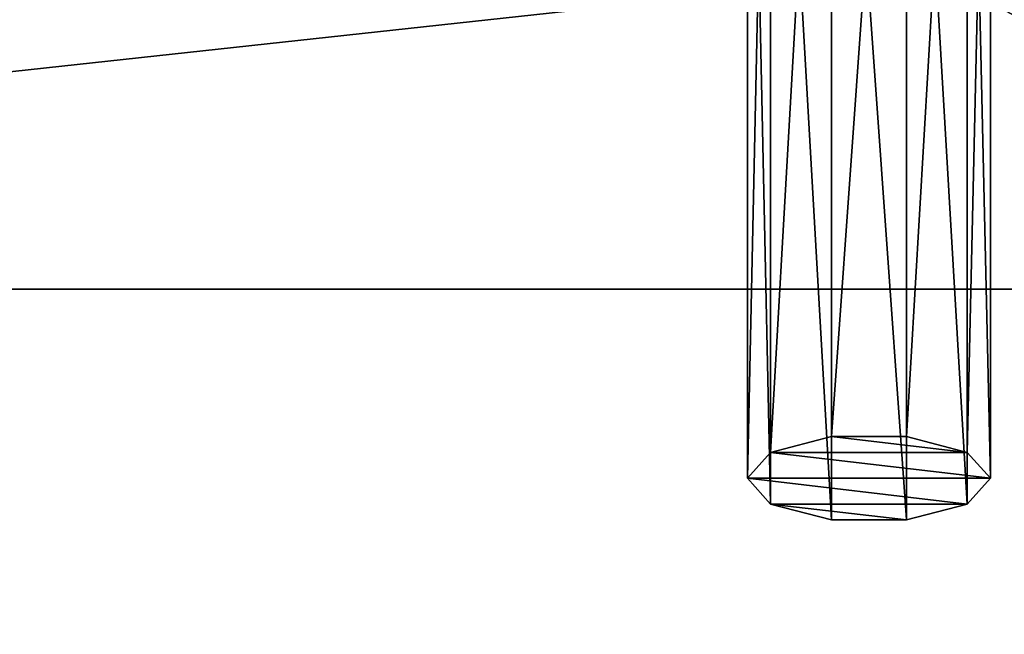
# Model space of a CAD drawing. Header units: millimetres. Extents: x -96 to 96, y -34 to 18.
# Tile 42 of 192: x -59.89 to -54.22, y -3.99 to -0.45. Entities that reach past the tile are written whole.
import ezdxf

# ---------------------------------------------------------------- set-up
doc = ezdxf.new("R2010")
doc.units = ezdxf.units.MM
doc.header["$LTSCALE"] = 65.185185
for name, color, linetype in [('1347', 7, 'CONTINUOUS'), ('1348', 7, 'CONTINUOUS'), ('1349', 7, 'CONTINUOUS'), ('2', 7, 'CONTINUOUS'), ('22', 7, 'CONTINUOUS'), ('24', 7, 'CONTINUOUS'), ('26', 7, 'CONTINUOUS'), ('30', 7, 'CONTINUOUS'), ('6', 7, 'CONTINUOUS')]:
    doc.layers.add(name, color=color, linetype=linetype)

msp = doc.modelspace()

# ---------------------------------------------------------------- linework, layer by layer
at = {"layer": '1347', "color": 1, "linetype": 'Continuous'}
for points in [[(-55.2163, -2.8491, 7.4565), (-54.4337, -2.9409, 7.6937), (-55.5663, -2.9409, 7.6937), (-55.2163, -2.8491, 7.4565)], [(-54.7837, -2.8491, 7.4565), (-54.4337, -2.9409, 7.6937), (-55.2163, -2.8491, 7.4565), (-54.7837, -2.8491, 7.4565)], [(-54.3, -3.0893, 8.0774), (-55.7, -3.0893, 8.0774), (-55.5663, -2.9409, 7.6937), (-54.3, -3.0893, 8.0774)], [(-54.4337, -2.9409, 7.6937), (-54.3, -3.0893, 8.0774), (-55.5663, -2.9409, 7.6937), (-54.4337, -2.9409, 7.6937)], [(-54.4337, -3.2378, 8.4612), (-55.7, -3.0893, 8.0774), (-54.3, -3.0893, 8.0774), (-54.4337, -3.2378, 8.4612)], [(-55.5663, -3.2378, 8.4612), (-55.7, -3.0893, 8.0774), (-54.4337, -3.2378, 8.4612), (-55.5663, -3.2378, 8.4612)], [(-54.7837, -3.3295, 8.6983), (-55.5663, -3.2378, 8.4612), (-54.4337, -3.2378, 8.4612), (-54.7837, -3.3295, 8.6983)], [(-55.2163, -3.3295, 8.6983), (-55.5663, -3.2378, 8.4612), (-54.7837, -3.3295, 8.6983), (-55.2163, -3.3295, 8.6983)]]:
    msp.add_3dface(points, dxfattribs=at)
at = {"layer": '1348', "color": 1, "linetype": 'Continuous'}
for points in [[(-55.2163, 3.213, 9.8018), (-55.5663, -2.9409, 7.6937), (-55.5663, 3.1213, 10.039), (-55.2163, 3.213, 9.8018)], [(-55.2163, -2.8491, 7.4565), (-55.5663, -2.9409, 7.6937), (-55.2163, 3.213, 9.8018), (-55.2163, -2.8491, 7.4565)], [(-54.7837, 3.213, 9.8018), (-55.2163, -2.8491, 7.4565), (-55.2163, 3.213, 9.8018), (-54.7837, 3.213, 9.8018)], [(-54.7837, -2.8491, 7.4565), (-55.2163, -2.8491, 7.4565), (-54.7837, 3.213, 9.8018), (-54.7837, -2.8491, 7.4565)], [(-54.4337, 3.1213, 10.039), (-54.7837, -2.8491, 7.4565), (-54.7837, 3.213, 9.8018), (-54.4337, 3.1213, 10.039)], [(-55.5663, -2.9409, 7.6937), (-55.7, -3.0893, 8.0774), (-55.5663, 3.1213, 10.039), (-55.5663, -2.9409, 7.6937)], [(-55.5663, 3.1213, 10.039), (-55.7, -3.0893, 8.0774), (-55.7, 2.9728, 10.4227), (-55.5663, 3.1213, 10.039)], [(-54.4337, -2.9409, 7.6937), (-54.7837, -2.8491, 7.4565), (-54.4337, 3.1213, 10.039), (-54.4337, -2.9409, 7.6937)], [(-54.3, 2.9728, 10.4227), (-54.4337, -2.9409, 7.6937), (-54.4337, 3.1213, 10.039), (-54.3, 2.9728, 10.4227)], [(-54.3, -3.0893, 8.0774), (-54.4337, -2.9409, 7.6937), (-54.3, 2.9728, 10.4227), (-54.3, -3.0893, 8.0774)]]:
    msp.add_3dface(points, dxfattribs=at)
at = {"layer": '1349', "color": 1, "linetype": 'Continuous'}
for points in [[(-55.7, 2.9728, 10.4227), (-55.5663, -3.2378, 8.4612), (-55.5663, 2.8244, 10.8064), (-55.7, 2.9728, 10.4227)], [(-55.7, -3.0893, 8.0774), (-55.5663, -3.2378, 8.4612), (-55.7, 2.9728, 10.4227), (-55.7, -3.0893, 8.0774)], [(-54.3, -3.0893, 8.0774), (-54.3, 2.9728, 10.4227), (-54.4337, 2.8244, 10.8064), (-54.3, -3.0893, 8.0774)], [(-55.5663, -3.2378, 8.4612), (-55.2163, -3.3295, 8.6983), (-55.5663, 2.8244, 10.8064), (-55.5663, -3.2378, 8.4612)], [(-55.5663, 2.8244, 10.8064), (-55.2163, -3.3295, 8.6983), (-55.2163, 2.7326, 11.0436), (-55.5663, 2.8244, 10.8064)], [(-54.7837, 2.7326, 11.0436), (-54.4337, -3.2378, 8.4612), (-54.4337, 2.8244, 10.8064), (-54.7837, 2.7326, 11.0436)], [(-54.4337, -3.2378, 8.4612), (-54.3, -3.0893, 8.0774), (-54.4337, 2.8244, 10.8064), (-54.4337, -3.2378, 8.4612)], [(-55.2163, -3.3295, 8.6983), (-54.7837, -3.3295, 8.6983), (-55.2163, 2.7326, 11.0436), (-55.2163, -3.3295, 8.6983)], [(-55.2163, 2.7326, 11.0436), (-54.7837, -3.3295, 8.6983), (-54.7837, 2.7326, 11.0436), (-55.2163, 2.7326, 11.0436)], [(-54.7837, -3.3295, 8.6983), (-54.4337, -3.2378, 8.4612), (-54.7837, 2.7326, 11.0436), (-54.7837, -3.3295, 8.6983)]]:
    msp.add_3dface(points, dxfattribs=at)
at = {"layer": '2', "color": 7, "linetype": 'Continuous'}
for points in [[(-3.6186, -27.5, 22.1466), (-74, 10.2026, 22.4756), (-74, -27.5, 22.1466), (-3.6186, -27.5, 22.1466)], [(-3.9737, 10.2026, 22.4756), (-74, 10.2026, 22.4756), (-3.8118, -7.4278, 22.3217), (-3.9737, 10.2026, 22.4756)], [(-3.8118, -7.4278, 22.3217), (-74, 10.2026, 22.4756), (-3.6186, -27.5, 22.1466), (-3.8118, -7.4278, 22.3217)]]:
    msp.add_3dface(points, dxfattribs=at)
at = {"layer": '22', "color": 7, "linetype": 'Continuous'}
for points in [[(-72, -2, 20), (72, -2, 20), (-72, -27.5, 20.2225), (-72, -2, 20)], [(72, -2, 20), (72, -27.5, 20.2225), (-72, -27.5, 20.2225), (72, -2, 20)]]:
    msp.add_3dface(points, dxfattribs=at)
at = {"layer": '24', "color": 7, "linetype": 'Continuous'}
for points in [[(-72, -2, -20), (-72, -27.5, -20.2225), (72, -27.5, -20.2225), (-72, -2, -20)], [(72, -2, -20), (-72, -2, -20), (72, -27.5, -20.2225), (72, -2, -20)]]:
    msp.add_3dface(points, dxfattribs=at)
at = {"layer": '26', "color": 7, "linetype": 'Continuous'}
for points in [[(71.4, -2, 19.4), (-71.4, -2, 19.4), (71.4, 13.6, 19.8085), (71.4, -2, 19.4)], [(71.4, 13.6, 19.8085), (-71.4, -2, 19.4), (-71.4, 13.6, 19.8085), (71.4, 13.6, 19.8085)]]:
    msp.add_3dface(points, dxfattribs=at)
at = {"layer": '30', "color": 7, "linetype": 'Continuous'}
for points in [[(-71.4, 13.6, -19.8085), (71.4, -2, -19.4), (71.4, 13.6, -19.8085), (-71.4, 13.6, -19.8085)], [(-71.4, 13.6, -19.8085), (-71.4, -2, -19.4), (71.4, -2, -19.4), (-71.4, 13.6, -19.8085)]]:
    msp.add_3dface(points, dxfattribs=at)
at = {"layer": '6', "color": 7, "linetype": 'Continuous'}
for points in [[(-74, -27.5, -22.1466), (-3.9737, 10.2026, -22.4756), (-3.7894, -9.8053, -22.301), (-74, -27.5, -22.1466)], [(-74, 10.2026, -22.4756), (-3.9737, 10.2026, -22.4756), (-74, -27.5, -22.1466), (-74, 10.2026, -22.4756)]]:
    msp.add_3dface(points, dxfattribs=at)

doc.saveas('drawing.dxf')
